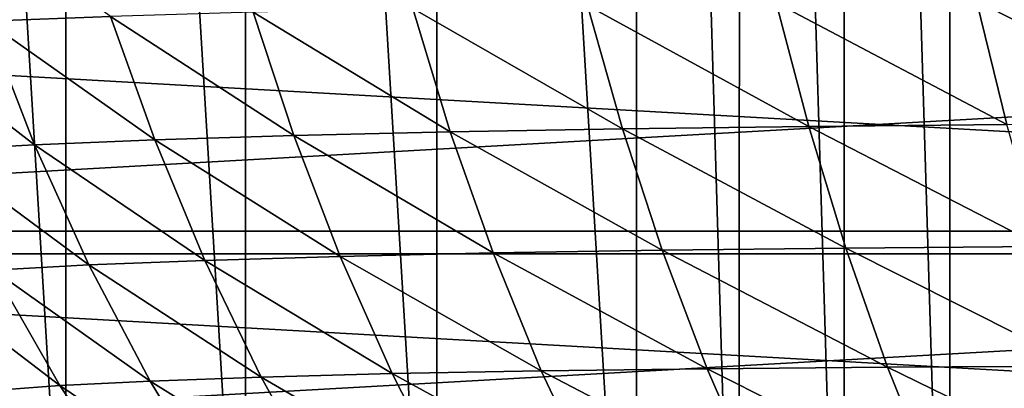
# Model space of a CAD drawing. Header units: metres. Extents: x -23 to 245, y -35 to 23.
# Tile 6 of 166: x -9.88 to -0.49, y -11.04 to -7.53. Entities that reach past the tile are written whole.
import ezdxf

# ---------------------------------------------------------------- set-up
doc = ezdxf.new("R2010")
doc.units = ezdxf.units.M
doc.layers.add('solid_509092_SW0002', color=7, linetype='CONTINUOUS')

msp = doc.modelspace()

# ---------------------------------------------------------------- linework, layer by layer
at = {"layer": 'solid_509092_SW0002'}
for points in [[(-1.012439, -16.566164, 150.25), (-2.016538, 16.474144, 150.25), (-1.009358, 16.566336, 150.25)], [(-0.002412, -16.597729, 150.25), (-1.012439, -16.566164, 150.25), (-1.009358, 16.566336, 150.25)], [(-0.002412, -16.597729, 150.25), (-1.009358, 16.566336, 150.25), (0.000948, 16.597727, 150.25)], [(-2.019788, -16.473724, 150.25), (-3.014827, 16.321775, 150.25), (-2.016538, 16.474144, 150.25)], [(-1.012439, -16.566164, 150.25), (-2.019788, -16.473724, 150.25), (-2.016538, 16.474144, 150.25)], [(-3.018507, -16.321098, 150.25), (-3.997158, 16.110458, 150.25), (-3.014827, 16.321775, 150.25)], [(-2.019788, -16.473724, 150.25), (-3.018507, -16.321098, 150.25), (-3.014827, 16.321775, 150.25)], [(-4.000381, -16.109699, 150.25), (-5.900214, 15.516381, 150.25), (-3.997158, 16.110458, 150.25)], [(-3.018507, -16.321098, 150.25), (-4.000381, -16.109699, 150.25), (-3.997158, 16.110458, 150.25)], [(-5.903577, -15.51504, 150.25), (-7.725573, 14.692702, 150.25), (-5.900214, 15.516381, 150.25)], [(-4.000381, -16.109699, 150.25), (-5.903577, -15.51504, 150.25), (-5.900214, 15.516381, 150.25)], [(-7.728149, -14.691418, 150.25), (-9.441037, 13.653982, 150.25), (-7.725573, 14.692702, 150.25)], [(-5.903577, -15.51504, 150.25), (-7.728149, -14.691418, 150.25), (-7.725573, 14.692702, 150.25)], [(-9.442421, -13.653049, 150.25), (-11.016915, 12.416747, 150.25), (-9.441037, 13.653982, 150.25)], [(-7.728149, -14.691418, 150.25), (-9.442421, -13.653049, 150.25), (-9.441037, 13.653982, 150.25)], [(-9.442421, -13.653049, 150.25), (-11.018839, -12.415086, 150.25), (-11.016915, 12.416747, 150.25)], [(-10.590761, -6.332794, 234.00528), (-10.198186, -7.540009, 233.853348), (-9.014061, -7.494755, 236.920639)], [(-20.767118, -7.261229, 150), (-19.823303, -9.541289, 150), (20.767111, -7.261254, 150)], [(-19.823303, -9.541289, 150), (19.823292, -9.541313, 150), (20.767111, -7.261254, 150)], [(-4.465594, -7.390014, 245.541809), (-6.13314, -7.419725, 242.786591), (-4.132384, -8.566821, 245.297943)], [(-2.667628, -7.365501, 248.150452), (-4.465594, -7.390014, 245.541809), (-2.356776, -8.542994, 247.895706)], [(-4.465594, -7.390014, 245.541809), (-4.132384, -8.566821, 245.297943), (-2.356776, -8.542994, 247.895706)], [(-0.757669, -7.346088, 250.593704), (-2.667628, -7.365501, 248.150452), (-0.466462, -8.524705, 250.331131)], [(-2.667628, -7.365501, 248.150452), (-2.356776, -8.542994, 247.895706), (-0.466462, -8.524705, 250.331131)], [(1.252226, -7.331752, 252.862198), (-0.757669, -7.346088, 250.593704), (1.525937, -8.511942, 252.594528)], [(-0.757669, -7.346088, 250.593704), (-0.466462, -8.524705, 250.331131), (1.525937, -8.511942, 252.594528)], [(21.239103, -7.426245), (20.27384, -9.758122), (-21.239061, -7.426363)], [(20.27384, -9.758122), (-20.273788, -9.758232), (-21.239061, -7.426363)], [(-9.014061, -7.494755, 236.920639), (-10.198186, -7.540009, 233.853348), (-8.594152, -8.672091, 236.725708)], [(-7.654176, -7.454649, 239.905624), (-9.014061, -7.494755, 236.920639), (-7.26706, -8.631392, 239.691956)], [(-9.014061, -7.494755, 236.920639), (-8.594152, -8.672091, 236.725708), (-7.26706, -8.631392, 239.691956)], [(-6.13314, -7.419725, 242.786591), (-7.654176, -7.454649, 239.905624), (-5.774682, -8.596285, 242.556503)], [(-7.654176, -7.454649, 239.905624), (-7.26706, -8.631392, 239.691956), (-5.774682, -8.596285, 242.556503)], [(-6.13314, -7.419725, 242.786591), (-5.774682, -8.596285, 242.556503), (-4.132384, -8.566821, 245.297943)], [(-10.198186, -7.540009, 233.853348), (-11.199091, -7.590682, 230.723923), (-9.740628, -8.718329, 233.679214)], [(-11.199091, -7.590682, 230.723923), (-10.699011, -8.770407, 230.572311), (-9.740628, -8.718329, 233.679214)], [(-10.198186, -7.540009, 233.853348), (-9.740628, -8.718329, 233.679214), (-8.594152, -8.672091, 236.725708)], [(-2.356776, -8.542994, 247.895706), (-4.132384, -8.566821, 245.297943), (-2.003413, -9.701745, 247.60849)], [(-0.466462, -8.524705, 250.331131), (-2.356776, -8.542994, 247.895706), (-0.135994, -9.686716, 250.034592)], [(-2.356776, -8.542994, 247.895706), (-2.003413, -9.701745, 247.60849), (-0.135994, -9.686716, 250.034592)], [(-7.26706, -8.631392, 239.691956), (-8.594152, -8.672091, 236.725708), (-6.826174, -9.781537, 239.452133)], [(-5.774682, -8.596285, 242.556503), (-7.26706, -8.631392, 239.691956), (-5.366453, -9.749116, 242.297882)], [(-7.26706, -8.631392, 239.691956), (-6.826174, -9.781537, 239.452133), (-5.366453, -9.749116, 242.297882)], [(-4.132384, -8.566821, 245.297943), (-5.774682, -8.596285, 242.556503), (-3.753154, -9.722513, 245.023422)], [(-5.774682, -8.596285, 242.556503), (-5.366453, -9.749116, 242.297882), (-3.753154, -9.722513, 245.023422)], [(-4.132384, -8.566821, 245.297943), (-3.753154, -9.722513, 245.023422), (-2.003413, -9.701745, 247.60849)], [(-9.740628, -8.718329, 233.679214), (-10.699011, -8.770407, 230.572311), (-9.220476, -9.863524, 233.484329)], [(-8.594152, -8.672091, 236.725708), (-9.740628, -8.718329, 233.679214), (-8.116207, -9.819698, 236.507248)], [(-9.740628, -8.718329, 233.679214), (-9.220476, -9.863524, 233.484329), (-8.116207, -9.819698, 236.507248)], [(-8.594152, -8.672091, 236.725708), (-8.116207, -9.819698, 236.507248), (-6.826174, -9.781537, 239.452133)], [(-10.699011, -8.770407, 230.572311), (-10.131495, -9.913328, 230.402847), (-9.220476, -9.863524, 233.484329)], [(-19.823303, -9.541289, 150), (-18.630362, -11.700833, 150), (19.823292, -9.541313, 150)], [(-18.630362, -11.700833, 150), (18.630348, -11.700855, 150), (19.823292, -9.541313, 150)], [(20.27384, -9.758122), (19.053789, -11.966744), (-20.273788, -9.758232)], [(19.053789, -11.966744), (-19.053724, -11.966849), (-20.273788, -9.758232)], [(-5.366453, -9.749116, 242.297882), (-6.826174, -9.781537, 239.452133), (-4.907064, -10.872148, 242.009109)], [(-3.753154, -9.722513, 245.023422), (-5.366453, -9.749116, 242.297882), (-3.326212, -10.851224, 244.716522)], [(-5.366453, -9.749116, 242.297882), (-4.907064, -10.872148, 242.009109), (-3.326212, -10.851224, 244.716522)], [(-2.003413, -9.701745, 247.60849), (-3.753154, -9.722513, 245.023422), (-1.605657, -10.836091, 247.286942)], [(-3.753154, -9.722513, 245.023422), (-3.326212, -10.851224, 244.716522), (-1.605657, -10.836091, 247.286942)], [(-0.135994, -9.686716, 250.034592), (-2.003413, -9.701745, 247.60849), (0.235718, -10.826671, 249.702133)], [(-2.003413, -9.701745, 247.60849), (-1.605657, -10.836091, 247.286942), (0.235718, -10.826671, 249.702133)], [(-8.116207, -9.819698, 236.507248), (-9.220476, -9.863524, 233.484329), (-7.579863, -10.931127, 236.263855)], [(-6.826174, -9.781537, 239.452133), (-8.116207, -9.819698, 236.507248), (-6.330564, -10.898819, 239.184662)], [(-8.116207, -9.819698, 236.507248), (-7.579863, -10.931127, 236.263855), (-6.330564, -10.898819, 239.184662)], [(-6.826174, -9.781537, 239.452133), (-6.330564, -10.898819, 239.184662), (-4.907064, -10.872148, 242.009109)], [(-10.131495, -9.913328, 230.402847), (-10.864037, -9.970436, 227.278137), (-9.497929, -11.012638, 230.214386)], [(-9.220476, -9.863524, 233.484329), (-10.131495, -9.913328, 230.402847), (-8.638145, -10.968959, 233.26741)], [(-10.131495, -9.913328, 230.402847), (-9.497929, -11.012638, 230.214386), (-8.638145, -10.968959, 233.26741)], [(-9.220476, -9.863524, 233.484329), (-8.638145, -10.968959, 233.26741), (-7.579863, -10.931127, 236.263855)], [(-10.864037, -9.970436, 227.278137), (-10.175917, -11.063601, 227.11969), (-9.497929, -11.012638, 230.214386)], [(-4.907064, -10.872148, 242.009109), (-6.330564, -10.898819, 239.184662), (-4.394393, -11.958506, 241.68782)], [(-3.326212, -10.851224, 244.716522), (-4.907064, -10.872148, 242.009109), (-2.849079, -11.946233, 244.374725)], [(-4.907064, -10.872148, 242.009109), (-4.394393, -11.958506, 241.68782), (-2.849079, -11.946233, 244.374725)], [(-1.605657, -10.836091, 247.286942), (-3.326212, -10.851224, 244.716522), (-1.160786, -11.939486, 246.928467)], [(-3.326212, -10.851224, 244.716522), (-2.849079, -11.946233, 244.374725), (-1.160786, -11.939486, 246.928467)], [(0.235718, -10.826671, 249.702133), (-1.605657, -10.836091, 247.286942), (0.65153, -11.938209, 249.331024)], [(-1.605657, -10.836091, 247.286942), (-1.160786, -11.939486, 246.928467), (0.65153, -11.938209, 249.331024)], [(-8.638145, -10.968959, 233.26741), (-9.497929, -11.012638, 230.214386), (-7.993555, -12.027408, 233.026535)], [(-7.579863, -10.931127, 236.263855), (-8.638145, -10.968959, 233.26741), (-6.984169, -11.999245, 235.993454)], [(-8.638145, -10.968959, 233.26741), (-7.993555, -12.027408, 233.026535), (-6.984169, -11.999245, 235.993454)], [(-6.330564, -10.898819, 239.184662), (-7.579863, -10.931127, 236.263855), (-5.778607, -11.976227, 238.887314)], [(-7.579863, -10.931127, 236.263855), (-6.984169, -11.999245, 235.993454), (-5.778607, -11.976227, 238.887314)], [(-6.330564, -10.898819, 239.184662), (-5.778607, -11.976227, 238.887314), (-4.394393, -11.958506, 241.68782)], [(-9.497929, -11.012638, 230.214386), (-10.175917, -11.063601, 227.11969), (-8.799309, -12.061035, 230.005188)], [(-9.497929, -11.012638, 230.214386), (-8.799309, -12.061035, 230.005188), (-7.993555, -12.027408, 233.026535)]]:
    msp.add_3dface(points, dxfattribs=at)

doc.saveas('drawing.dxf')
